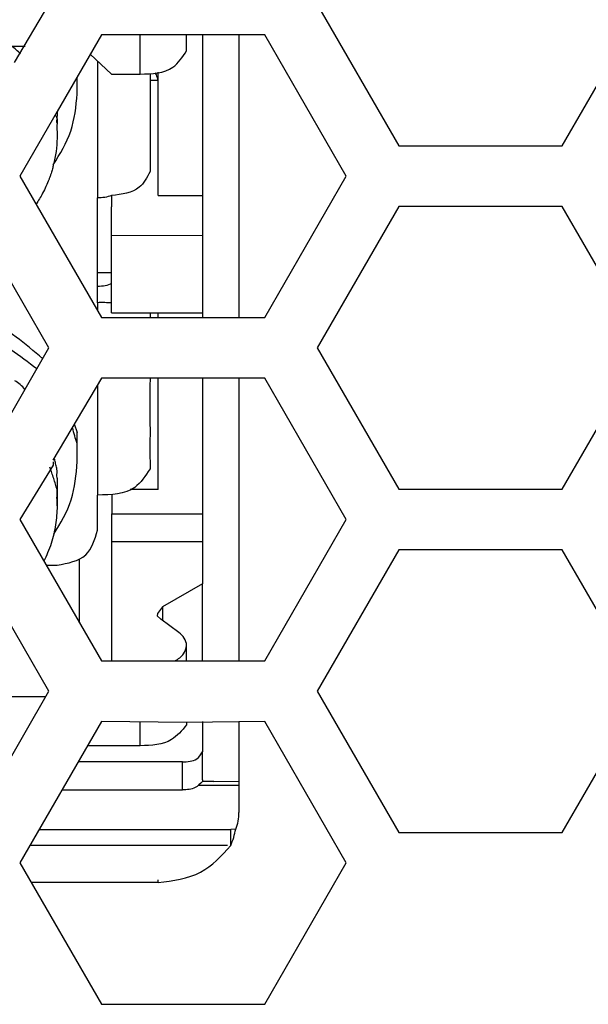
# Model space of a CAD drawing. Header units: millimetres. Extents: x -316 to 135, y 22 to 228.
# Tile 3 of 18: x -213 to -199, y 61 to 86. Entities that reach past the tile are written whole.
import ezdxf

# ---------------------------------------------------------------- set-up
doc = ezdxf.new("R2010")
doc.units = ezdxf.units.MM

# ---------------------------------------------------------------- blocks, each defined once
blk = doc.blocks.new('Abdeckfolie-S360-PSU_1__37', base_point=(-224.73, 61.466))
at = {"color": 7, "linetype": 'Continuous'}
for q in [(-208.631, 66.981), (-207.73, 66.993)]:
    blk.add_line((-208.352, 66.981), q, dxfattribs=at)
blk = doc.blocks.new('Abdeckfolie-S360-PSU_2__43', base_point=(-224.73, 61.466))
at = {"color": 7, "linetype": 'Continuous'}
for p, q in [((-207.73, 66.881), (-208.718, 66.881)), ((-208.352, 66.981), (-208.631, 66.981)), ((-208.352, 66.981), (-207.73, 66.993))]:
    blk.add_line(p, q, dxfattribs=at)
blk = doc.blocks.new('Label-Gehaeuse__58', base_point=(-224.73, 61.466))
at = {"color": 7, "linetype": 'Continuous'}
for p, q in [((-207.73, 85.466), (-207.73, 82.716)), ((-207.73, 82.716), (-207.73, 78.466)), ((-207.73, 76.966), (-207.73, 69.966)), ((-207.73, 68.466), (-207.73, 67.403)), ((-207.73, 67.403), (-207.73, 67.211)), ((-207.73, 67.211), (-207.73, 66.993)), ((-207.73, 66.993), (-207.73, 66.277))]:
    blk.add_line(p, q, dxfattribs=at)
for points in [[(-207.806, 65.804), (-207.747, 66.003), (-207.73, 66.213)], [(-207.73, 66.277), (-207.73, 66.245), (-207.73, 66.213)], [(-207.93, 65.397), (-207.858, 65.599), (-207.806, 65.804)]]:
    blk.add_spline(points, degree=3, dxfattribs=at)
blk = doc.blocks.new('Innenbord__60', base_point=(-223.782, 61.466))
at = {"color": 7, "linetype": 'Continuous'}
for p, q in [((-209.024, 85.07), (-209.024, 85.466)), ((-208.629, 85.466), (-208.63, 84.11)), ((-211.729, 84.064), (-211.729, 84.408)), ((-209.928, 84.508), (-209.928, 82.716)), ((-208.63, 84.11), (-208.628, 83.301)), ((-212.23, 83.477), (-212.231, 83.421)), ((-212.231, 83.421), (-212.229, 83.364)), ((-212.23, 83.565), (-212.23, 83.477)), ((-212.229, 83.364), (-212.23, 83.277)), ((-212.23, 83.277), (-212.231, 83.221)), ((-212.231, 83.221), (-212.229, 82.964)), ((-208.628, 83.301), (-208.63, 83.244)), ((-208.63, 83.244), (-208.628, 82.716)), ((-209.928, 82.716), (-209.928, 82.083)), ((-208.628, 82.716), (-208.627, 82.364)), ((-208.627, 82.364), (-208.628, 81.487)), ((-208.628, 81.487), (-208.63, 81.31)), ((-210.881, 81.268), (-210.878, 81.209)), ((-210.88, 81.153), (-210.878, 81.209)), ((-208.63, 81.31), (-208.631, 81.268)), ((-208.631, 81.268), (-208.628, 80.501)), ((-210.878, 80.487), (-210.88, 81.153)), ((-210.878, 79.581), (-210.878, 80.487)), ((-208.628, 80.501), (-208.63, 80.444)), ((-208.63, 80.444), (-208.628, 79.582)), ((-211.228, 79.235), (-211.23, 79.525)), ((-210.88, 79.525), (-210.878, 79.581)), ((-210.878, 78.828), (-210.88, 79.525)), ((-208.628, 79.582), (-208.63, 79.525)), ((-208.63, 79.525), (-208.628, 78.582)), ((-211.23, 79.179), (-211.228, 79.235)), ((-211.228, 78.835), (-211.23, 79.179)), ((-210.88, 78.772), (-210.878, 78.828)), ((-210.878, 78.581), (-210.88, 78.772)), ((-209.928, 78.581), (-209.928, 78.466)), ((-208.628, 78.582), (-208.63, 78.525)), ((-208.63, 78.525), (-208.627, 78.466)), ((-209.928, 76.966), (-209.93, 76.765)), ((-208.627, 76.966), (-208.631, 75.623)), ((-209.93, 76.765), (-209.93, 76.632)), ((-209.93, 76.632), (-209.93, 76.112)), ((-209.93, 75.824), (-209.927, 75.707)), ((-211.73, 75.348), (-211.735, 75.624)), ((-209.927, 75.707), (-209.93, 75.304)), ((-208.631, 75.623), (-208.627, 73.606)), ((-211.728, 74.903), (-211.728, 75.303)), ((-212.329, 74.893), (-212.329, 74.817)), ((-209.93, 75.015), (-209.927, 74.899)), ((-209.927, 74.899), (-209.928, 74.722)), ((-212.23, 74.648), (-212.232, 74.737)), ((-212.232, 74.561), (-212.23, 74.648)), ((-212.229, 74.49), (-212.232, 74.561)), ((-212.229, 74.49), (-212.229, 74.317)), ((-212.229, 74.317), (-212.23, 74.248)), ((-211.23, 73.549), (-211.228, 74.03)), ((-211.228, 74.03), (-211.228, 74.072)), ((-211.227, 73.206), (-211.23, 73.549)), ((-208.627, 73.606), (-208.627, 72.923)), ((-208.627, 72.923), (-208.631, 72.823)), ((-208.631, 72.823), (-208.627, 72.014)), ((-208.627, 72.014), (-208.631, 71.957)), ((-208.631, 71.957), (-208.627, 71.872)), ((-208.627, 69.966), (-208.627, 71.872)), ((-209.751, 71.083), (-209.663, 71)), ((-209.022, 69.966), (-209.025, 70.291)), ((-209.022, 68.443), (-209.025, 68.386)), ((-208.627, 68.466), (-208.627, 67.718)), ((-208.627, 67.204), (-208.627, 67.718)), ((-208.627, 67.025), (-208.627, 67.204)), ((-208.007, 65.397), (-212.904, 65.397))]:
    blk.add_line(p, q, dxfattribs=at)
at = {"color": 1, "linetype": 'Continuous'}
for p, q in [((-211.229, 84.798), (-211.23, 81.777)), ((-211.23, 81.777), (-211.228, 81.487)), ((-211.228, 81.487), (-211.228, 81.433)), ((-211.228, 78.835), (-211.228, 78.632)), ((-211.228, 76.8), (-211.23, 74.415)), ((-211.23, 74.415), (-211.228, 74.072))]:
    blk.add_line(p, q, dxfattribs=at)
at = {"color": 7, "linetype": 'Continuous'}
for points in [[(-212.322, 82.248), (-211.891, 83.085), (-211.729, 84.008)], [(-212.229, 82.908), (-212.254, 82.581), (-212.322, 82.248)], [(-212.322, 82.248), (-212.343, 82.147), (-212.376, 82.036), (-212.401, 81.965), (-212.428, 81.89)], [(-212.428, 81.89), (-212.586, 81.543), (-212.751, 81.269)], [(-211.728, 75.303), (-211.73, 75.342), (-211.73, 75.348)]]:
    blk.add_spline(points, degree=3, dxfattribs=at)
at = {"color": 1, "linetype": 'Continuous'}
for points in [[(-212.231, 83.421), (-212.274, 83.47), (-212.28, 83.477)], [(-212.229, 83.364), (-212.229, 83.371), (-212.231, 83.421)]]:
    blk.add_spline(points, degree=3, dxfattribs=at)
blk = doc.blocks.new('Platte__61', base_point=(-227.44, 61.443))
at = {"color": 7, "linetype": 'Continuous'}
blk.add_line((-211.132, 61.466), (-207.091, 61.466), dxfattribs=at)
blk = doc.blocks.new('Gehaeuse__62', base_point=(-227.44, 61.466))
at = {"color": 7, "linetype": 'Continuous'}
for p in [(-212.673, 65.797), (-207.806, 65.804)]:
    blk.add_line(p, (-207.93, 65.797), dxfattribs=at)
blk = doc.blocks.new('Netzteil-LCC600-28U-9P__63', base_point=(-227.44, 61.443))
for name, p in [('Gehaeuse__62', (-227.44, 61.466)), ('Platte__61', (-227.44, 61.443)), ('Innenbord__60', (-223.782, 61.466)), ('Label-Gehaeuse__58', (-224.73, 61.466))]:
    blk.add_blockref(name, p)
blk = doc.blocks.new('Innenbord__64', base_point=(-222.831, 66.719))
at = {"color": 1, "linetype": 'Continuous'}
for p, q in [((-210.174, 84.495), (-210.174, 85.466)), ((-211.229, 84.798), (-211.23, 81.777)), ((-209.728, 84.337), (-209.928, 84.337)), ((-211.23, 81.777), (-211.228, 81.487)), ((-211.228, 81.487), (-211.228, 81.433)), ((-211.228, 78.835), (-211.228, 78.632)), ((-211.228, 76.8), (-211.23, 74.415)), ((-211.23, 74.415), (-211.228, 74.072)), ((-210.877, 73.606), (-208.627, 73.606)), ((-210.877, 72.923), (-208.627, 72.923)), ((-209.623, 71.305), (-209.623, 70.971)), ((-210.172, 67.868), (-210.172, 68.466)), ((-209.127, 66.775), (-209.127, 67.468))]:
    blk.add_line(p, q, dxfattribs=at)
at = {"color": 7, "linetype": 'Continuous'}
for p, q in [((-209.024, 85.07), (-209.024, 85.466)), ((-208.629, 85.466), (-208.63, 84.11)), ((-219.779, 85.187), (-213.022, 85.188)), ((-211.408, 84.988), (-210.879, 84.495)), ((-211.729, 84.064), (-211.729, 84.408)), ((-210.879, 84.495), (-210.174, 84.495)), ((-209.928, 84.508), (-209.928, 82.716)), ((-209.728, 84.337), (-209.728, 84.54)), ((-209.728, 81.487), (-209.728, 84.337)), ((-208.63, 84.11), (-208.628, 83.301)), ((-212.23, 83.477), (-212.231, 83.421)), ((-212.231, 83.421), (-212.229, 83.364)), ((-212.23, 83.565), (-212.23, 83.477)), ((-212.229, 83.364), (-212.23, 83.277)), ((-212.23, 83.277), (-212.231, 83.221)), ((-212.231, 83.221), (-212.229, 82.964)), ((-208.628, 83.301), (-208.63, 83.244)), ((-208.63, 83.244), (-208.628, 82.716)), ((-209.928, 82.716), (-209.928, 82.083)), ((-208.628, 82.716), (-208.627, 82.364)), ((-208.627, 82.364), (-208.628, 81.487)), ((-211.228, 79.581), (-211.228, 81.433)), ((-210.878, 81.487), (-210.881, 81.268)), ((-209.728, 81.487), (-208.628, 81.487)), ((-208.628, 81.487), (-208.63, 81.31)), ((-210.881, 81.268), (-210.878, 81.209)), ((-210.88, 81.153), (-210.878, 81.209)), ((-208.63, 81.31), (-208.631, 81.268)), ((-208.631, 81.268), (-208.628, 80.501)), ((-210.878, 80.487), (-210.88, 81.153)), ((-208.628, 80.501), (-210.878, 80.487)), ((-210.878, 79.581), (-210.878, 80.487)), ((-208.628, 80.501), (-208.63, 80.444)), ((-208.63, 80.444), (-208.628, 79.582)), ((-211.23, 79.525), (-211.228, 79.581)), ((-211.228, 79.235), (-211.23, 79.525)), ((-211.228, 79.581), (-210.878, 79.581)), ((-210.88, 79.525), (-210.878, 79.581)), ((-210.878, 78.828), (-210.88, 79.525)), ((-208.628, 79.582), (-208.63, 79.525)), ((-208.63, 79.525), (-208.628, 78.582)), ((-211.23, 79.179), (-211.228, 79.235)), ((-211.228, 78.835), (-211.23, 79.179)), ((-210.88, 78.772), (-210.878, 78.828)), ((-210.878, 78.581), (-210.88, 78.772)), ((-210.878, 78.581), (-208.628, 78.582)), ((-209.928, 78.581), (-209.928, 78.466)), ((-209.728, 78.466), (-209.728, 78.581)), ((-208.628, 78.582), (-208.63, 78.525)), ((-208.63, 78.525), (-208.627, 78.466)), ((-209.928, 76.966), (-209.93, 76.765)), ((-209.727, 74.212), (-209.728, 76.966)), ((-208.627, 76.966), (-208.631, 75.623)), ((-209.93, 76.765), (-209.93, 76.632)), ((-209.93, 76.632), (-209.93, 76.112)), ((-209.93, 76.112), (-209.93, 75.824)), ((-209.93, 75.824), (-209.927, 75.707)), ((-211.73, 75.348), (-211.735, 75.624)), ((-209.927, 75.707), (-209.93, 75.304)), ((-208.631, 75.623), (-208.627, 73.606)), ((-211.728, 74.903), (-211.728, 75.303)), ((-209.93, 75.304), (-209.93, 75.015)), ((-212.329, 74.893), (-212.329, 74.817)), ((-209.93, 75.015), (-209.927, 74.899)), ((-209.927, 74.899), (-209.928, 74.722)), ((-212.23, 74.648), (-212.232, 74.737)), ((-212.232, 74.561), (-212.23, 74.648)), ((-212.229, 74.49), (-212.232, 74.561)), ((-212.229, 74.49), (-212.229, 74.317)), ((-212.229, 74.317), (-212.23, 74.248)), ((-212.23, 74.248), (-212.228, 74.203)), ((-212.228, 74.203), (-212.228, 73.803)), ((-209.727, 74.212), (-210.421, 74.212)), ((-211.23, 73.549), (-211.228, 74.03)), ((-211.228, 74.03), (-211.228, 74.072)), ((-210.877, 74.096), (-210.877, 73.606)), ((-211.227, 73.206), (-211.23, 73.549)), ((-208.627, 73.606), (-208.627, 72.923)), ((-210.877, 69.966), (-210.877, 72.923)), ((-208.627, 72.923), (-208.631, 72.823)), ((-208.631, 72.823), (-208.627, 72.014)), ((-211.677, 70.91), (-211.677, 72.483)), ((-212.503, 72.34), (-212.227, 72.34)), ((-208.627, 72.014), (-208.631, 71.957)), ((-208.631, 71.957), (-208.627, 71.872)), ((-208.627, 71.872), (-209.623, 71.305)), ((-208.627, 69.966), (-208.627, 71.872)), ((-209.623, 71.305), (-209.747, 71.14)), ((-209.747, 71.14), (-209.751, 71.083)), ((-209.751, 71.083), (-209.663, 71)), ((-209.217, 70.668), (-209.663, 71)), ((-209.025, 70.291), (-209.022, 70.348)), ((-209.022, 69.966), (-209.025, 70.291)), ((-212.507, 69.08), (-219.777, 69.079)), ((-209.022, 68.443), (-209.025, 68.386)), ((-208.627, 68.466), (-208.627, 67.718)), ((-210.172, 67.868), (-211.478, 67.867)), ((-208.627, 67.204), (-208.627, 67.718)), ((-209.127, 67.468), (-211.709, 67.467)), ((-208.627, 67.025), (-208.627, 67.204)), ((-212.109, 66.775), (-210.93, 66.776)), ((-210.93, 66.776), (-209.127, 66.775))]:
    blk.add_line(p, q, dxfattribs=at)
blk.add_arc((-209.436, 70.315), 0.415, 4.4866, 58.1536, dxfattribs=at)
at = {"color": 1, "linetype": 'Continuous'}
for points in [[(-213.133, 84.996), (-213.24, 85.094), (-213.352, 85.188)], [(-212.231, 83.421), (-212.274, 83.47), (-212.28, 83.477)], [(-212.23, 83.277), (-212.238, 83.338), (-212.229, 83.364)], [(-212.229, 83.364), (-212.229, 83.371), (-212.231, 83.421)], [(-212.228, 74.203), (-212.313, 74.485), (-212.406, 74.76)], [(-212.228, 73.803), (-212.231, 74.004), (-212.228, 74.203)]]:
    blk.add_spline(points, degree=3, dxfattribs=at)
at = {"color": 7, "linetype": 'Continuous'}
for points in [[(-210.174, 84.495), (-209.361, 84.664), (-209.024, 85.07)], [(-209.728, 84.337), (-209.746, 84.418), (-209.799, 84.527)], [(-212.322, 82.248), (-211.891, 83.085), (-211.729, 84.008)], [(-211.729, 84.008), (-211.729, 84.057), (-211.729, 84.064)], [(-212.229, 82.908), (-212.254, 82.581), (-212.322, 82.248)], [(-212.229, 82.964), (-212.229, 82.957), (-212.229, 82.908)], [(-212.322, 82.248), (-212.343, 82.147), (-212.376, 82.036), (-212.401, 81.965), (-212.428, 81.89)], [(-209.928, 82.083), (-210.198, 81.691), (-210.878, 81.487)], [(-212.428, 81.89), (-212.586, 81.543), (-212.751, 81.269)], [(-210.878, 81.487), (-211.05, 81.443), (-211.228, 81.433)], [(-210.878, 79.307), (-211.036, 79.254), (-211.228, 79.235)], [(-212.585, 77.446), (-213.953, 78.409), (-215.728, 78.768)], [(-210.878, 78.828), (-211.049, 78.837), (-211.228, 78.835)], [(-212.729, 77.195), (-214.056, 78.051), (-215.728, 78.368), (-218.082, 77.703), (-219.518, 76.012)], [(-213.023, 76.687), (-213.139, 76.806), (-213.278, 76.903)], [(-211.799, 75.811), (-211.765, 75.717), (-211.735, 75.624)], [(-211.73, 75.348), (-211.792, 75.541), (-211.844, 75.734)], [(-211.728, 75.303), (-211.73, 75.342), (-211.73, 75.348)], [(-211.728, 75.303), (-211.73, 75.342), (-211.73, 75.348)], [(-212.312, 73.102), (-211.881, 73.952), (-211.728, 74.903)], [(-212.232, 74.737), (-212.264, 74.851), (-212.288, 74.965)], [(-209.928, 74.722), (-210.308, 74.262), (-211.228, 74.072)], [(-212.228, 73.803), (-212.265, 73.335), (-212.376, 72.876), (-212.462, 72.642), (-212.558, 72.436)], [(-210.877, 72.923), (-210.877, 73.052), (-210.877, 73.226), (-210.877, 73.421), (-210.877, 73.606)], [(-212.227, 72.34), (-211.52, 72.593), (-211.227, 73.206)], [(-209.313, 69.966), (-209.1, 70.14), (-209.022, 70.348)], [(-209.025, 68.386), (-209.397, 68.018), (-210.172, 67.868)], [(-209.127, 67.468), (-208.774, 67.541), (-208.627, 67.718)], [(-208.631, 66.981), (-208.81, 66.832), (-209.127, 66.775)], [(-208.627, 67.025), (-208.628, 67.019), (-208.631, 66.981)]]:
    blk.add_spline(points, degree=3, dxfattribs=at)
blk = doc.blocks.new('Label-Gehaeuse__65', base_point=(-224.73, 61.466))
at = {"color": 7, "linetype": 'Continuous'}
for p, q in [((-207.73, 85.466), (-207.73, 82.716)), ((-207.73, 82.716), (-207.73, 78.466)), ((-207.73, 76.966), (-207.73, 69.966)), ((-207.73, 68.466), (-207.73, 67.403)), ((-207.73, 67.403), (-207.73, 67.211)), ((-207.73, 67.211), (-207.73, 66.993)), ((-207.73, 66.993), (-207.73, 66.277)), ((-207.73, 66.277), (-207.73, 66.213)), ((-209.73, 64.481), (-212.873, 64.481))]:
    blk.add_line(p, q, dxfattribs=at)
at = {"color": 1, "linetype": 'Continuous'}
blk.add_line((-209.73, 64.481), (-209.73, 64.545), dxfattribs=at)
at = {"color": 7, "linetype": 'Continuous'}
for points in [[(-207.806, 65.804), (-207.747, 66.003), (-207.73, 66.213)], [(-207.73, 66.277), (-207.73, 66.245), (-207.73, 66.213)], [(-207.93, 65.397), (-207.858, 65.599), (-207.806, 65.804)], [(-209.73, 64.481), (-208.676, 64.738), (-207.93, 65.397)]]:
    blk.add_spline(points, degree=3, dxfattribs=at)
blk = doc.blocks.new('Platte__68', base_point=(-227.44, 64.199))
at = {"color": 7, "linetype": 'Continuous'}
blk.add_line((-212.109, 66.775), (-210.93, 66.776), dxfattribs=at)
blk = doc.blocks.new('Gehaeuse__69', base_point=(-227.44, 61.466))
at = {"color": 7, "linetype": 'Continuous'}
for p, q in [((-212.673, 65.797), (-207.93, 65.797)), ((-207.806, 65.804), (-207.93, 65.797)), ((-208.007, 65.397), (-212.904, 65.397))]:
    blk.add_line(p, q, dxfattribs=at)
at = {"color": 1, "linetype": 'Continuous'}
blk.add_line((-207.93, 65.397), (-207.93, 65.797), dxfattribs=at)
blk = doc.blocks.new('Netzteil-LCC600-28U-9P_1_1__70', base_point=(-227.44, 61.466))
for name, p in [('Platte__68', (-227.44, 64.199)), ('Gehaeuse__69', (-227.44, 61.466)), ('Innenbord__64', (-222.831, 66.719)), ('Label-Gehaeuse__65', (-224.73, 61.466))]:
    blk.add_blockref(name, p)
blk = doc.blocks.new('Kuehlkoerper-PSU__73', base_point=(-227.555, 82.697))
at = {"color": 7, "linetype": 'Continuous'}
blk.add_line((-203.771, 82.716), (-199.729, 82.716), dxfattribs=at)
blk = doc.blocks.new('Gehaeuseschale-unten-PSU__75', base_point=(-308.43, 36.716))
at = {"color": 7, "linetype": 'Continuous'}
for p, q in [((-213.279, 84.779), (-212.429, 86.216)), ((-205.792, 86.216), (-203.771, 82.716)), ((-199.729, 82.716), (-197.709, 86.216)), ((-211.132, 85.466), (-212.23, 83.565)), ((-207.091, 85.466), (-211.132, 85.466)), ((-205.07, 81.966), (-207.091, 85.466)), ((-212.23, 83.565), (-213.153, 81.966)), ((-203.771, 82.716), (-199.729, 82.716)), ((-213.153, 81.966), (-211.132, 78.466)), ((-207.091, 78.466), (-205.07, 81.966)), ((-212.429, 77.716), (-214.449, 81.216)), ((-203.771, 81.216), (-205.792, 77.716)), ((-199.729, 81.216), (-203.771, 81.216)), ((-197.709, 77.716), (-199.729, 81.216)), ((-211.132, 78.466), (-207.091, 78.466)), ((-213.944, 75.091), (-212.429, 77.716)), ((-205.792, 77.716), (-203.771, 74.216)), ((-199.729, 74.216), (-197.709, 77.716)), ((-211.132, 76.966), (-212.332, 74.934)), ((-207.091, 76.966), (-211.132, 76.966)), ((-205.07, 73.466), (-207.091, 76.966)), ((-212.329, 74.893), (-212.329, 74.817)), ((-212.329, 74.817), (-213.153, 73.466)), ((-203.771, 74.216), (-199.729, 74.216)), ((-213.153, 73.466), (-211.132, 69.966)), ((-207.091, 69.966), (-205.07, 73.466)), ((-212.429, 69.216), (-214.449, 72.716)), ((-203.771, 72.716), (-205.792, 69.216)), ((-199.729, 72.716), (-203.771, 72.716)), ((-197.709, 69.216), (-199.729, 72.716)), ((-211.132, 69.966), (-208.627, 69.966)), ((-208.627, 69.966), (-207.091, 69.966)), ((-214.449, 65.716), (-212.429, 69.216)), ((-205.792, 69.216), (-203.771, 65.716)), ((-199.729, 65.716), (-197.709, 69.216)), ((-211.132, 68.466), (-213.153, 64.966)), ((-209.022, 68.443), (-211.132, 68.466)), ((-207.091, 68.466), (-209.022, 68.443)), ((-205.07, 64.966), (-207.091, 68.466)), ((-203.771, 65.716), (-199.729, 65.716)), ((-213.153, 64.966), (-211.132, 61.466)), ((-207.091, 61.466), (-205.07, 64.966)), ((-211.132, 61.466), (-207.091, 61.466))]:
    blk.add_line(p, q, dxfattribs=at)
blk = doc.blocks.new('Netzteil-S360__79', base_point=(-315.931, 21.782))
for name, p in [('Kuehlkoerper-PSU__73', (-227.555, 82.697)), ('Netzteil-LCC600-28U-9P_1_1__70', (-227.44, 61.466)), ('Netzteil-LCC600-28U-9P__63', (-227.44, 61.443)), ('Gehaeuseschale-unten-PSU__75', (-308.43, 36.716)), ('Abdeckfolie-S360-PSU_1__37', (-224.73, 61.466)), ('Abdeckfolie-S360-PSU_2__43', (-224.73, 61.466))]:
    blk.add_blockref(name, p)
blk = doc.blocks.new('SA_LinksA', base_point=(-90.68, 125))
blk.add_blockref('Netzteil-S360__79', (-315.931, 21.782))

msp = doc.modelspace()

# ---------------------------------------------------------------- block references
msp.add_blockref('SA_LinksA', (-90.68, 125))

doc.saveas('drawing.dxf')
